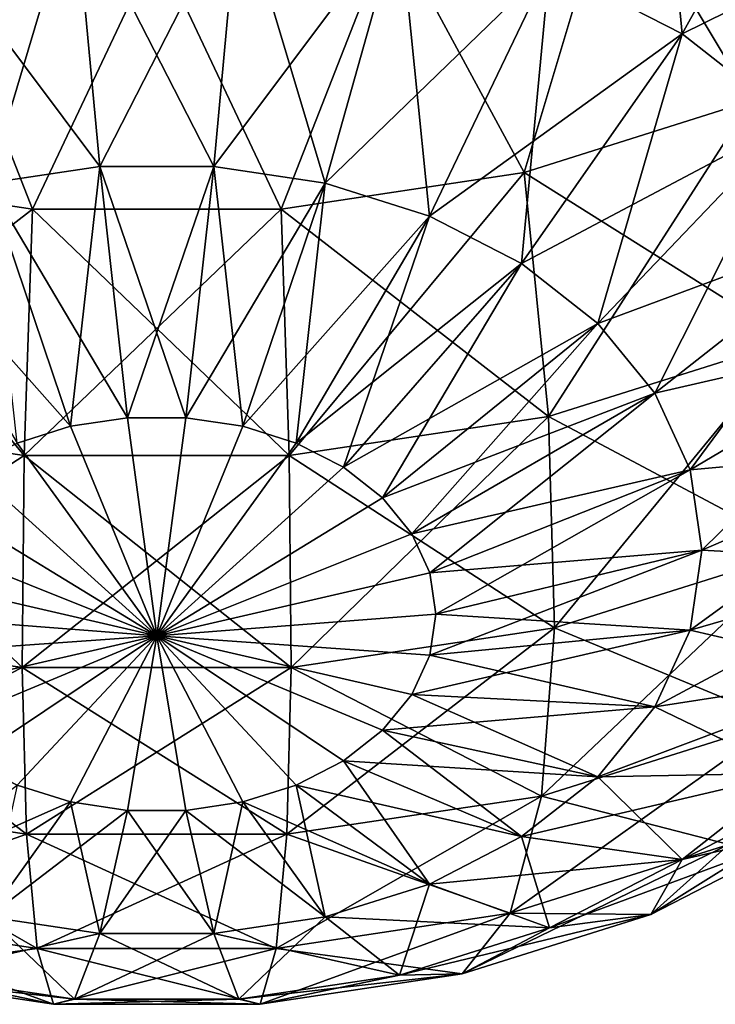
# Model space of a CAD drawing. Header units: millimetres. Extents: x -139 to 139, y -32 to 1264.
# Tile 5 of 256: x -126.2 to -122.76, y -26.58 to -21.7. Entities that reach past the tile are written whole.
import ezdxf

# ---------------------------------------------------------------- set-up
doc = ezdxf.new("R2010")
doc.units = ezdxf.units.MM
doc.header["$LTSCALE"] = 26.699852
for name, color, linetype in [('167', 7, 'CONTINUOUS'), ('168', 7, 'CONTINUOUS'), ('171', 7, 'CONTINUOUS'), ('177', 7, 'CONTINUOUS')]:
    doc.layers.add(name, color=color, linetype=linetype)

msp = doc.modelspace()

# ---------------------------------------------------------------- linework, layer by layer
at = {"layer": '167', "color": 7, "linetype": 'CONTINUOUS', "true_color": 0xa2afbf}
for points in [[(-122.2704, -20.5312, -14.7596), (-123.2601, -20.971, -14.3199), (-122.5818, -22.1039, -14.8946), (-122.2704, -20.5312, -14.7596)], [(-123.2601, -20.971, -14.3199), (-124.3634, -21.244, -14.0469), (-123.706, -22.4578, -14.5407), (-123.2601, -20.971, -14.3199)], [(-123.2601, -20.971, -14.3199), (-123.706, -22.4578, -14.5407), (-122.5818, -22.1039, -14.8946), (-123.2601, -20.971, -14.3199)], [(-126.6866, -21.244, -14.0469), (-127.344, -22.4578, -14.5407), (-126.1403, -22.6387, -14.3598), (-126.6866, -21.244, -14.0469)], [(-125.525, -21.3365, -13.9543), (-126.6866, -21.244, -14.0469), (-126.1403, -22.6387, -14.3598), (-125.525, -21.3365, -13.9543)], [(-124.3634, -21.244, -14.0469), (-125.525, -21.3365, -13.9543), (-124.9097, -22.6387, -14.3598), (-124.3634, -21.244, -14.0469)], [(-124.3634, -21.244, -14.0469), (-124.9097, -22.6387, -14.3598), (-123.706, -22.4578, -14.5407), (-124.3634, -21.244, -14.0469)], [(-125.525, -21.3365, -13.9543), (-126.1403, -22.6387, -14.3598), (-124.9097, -22.6387, -14.3598), (-125.525, -21.3365, -13.9543)], [(-123.706, -22.4578, -14.5407), (-122.3851, -23.2887, -15.5975), (-122.5818, -22.1039, -14.8946), (-123.706, -22.4578, -14.5407)], [(-127.4656, -23.6663, -15.2199), (-126.1814, -23.8593, -15.0269), (-127.344, -22.4578, -14.5407), (-127.4656, -23.6663, -15.2199)], [(-127.344, -22.4578, -14.5407), (-126.1814, -23.8593, -15.0269), (-126.1403, -22.6387, -14.3598), (-127.344, -22.4578, -14.5407)], [(-124.9097, -22.6387, -14.3598), (-123.5844, -23.6663, -15.2199), (-123.706, -22.4578, -14.5407), (-124.9097, -22.6387, -14.3598)], [(-123.5844, -23.6663, -15.2199), (-122.3851, -23.2887, -15.5975), (-123.706, -22.4578, -14.5407), (-123.5844, -23.6663, -15.2199)], [(-126.1814, -23.8593, -15.0269), (-124.8686, -23.8593, -15.0269), (-126.1403, -22.6387, -14.3598), (-126.1814, -23.8593, -15.0269)], [(-126.1403, -22.6387, -14.3598), (-124.8686, -23.8593, -15.0269), (-124.9097, -22.6387, -14.3598), (-126.1403, -22.6387, -14.3598)], [(-124.8686, -23.8593, -15.0269), (-123.5844, -23.6663, -15.2199), (-124.9097, -22.6387, -14.3598), (-124.8686, -23.8593, -15.0269)], [(-123.5844, -23.6663, -15.2199), (-122.3377, -24.3284, -16.5212), (-122.3851, -23.2887, -15.5975), (-123.5844, -23.6663, -15.2199)], [(-127.4949, -24.7117, -16.1379), (-126.1913, -24.9076, -15.942), (-127.4656, -23.6663, -15.2199), (-127.4949, -24.7117, -16.1379)], [(-127.4656, -23.6663, -15.2199), (-126.1913, -24.9076, -15.942), (-126.1814, -23.8593, -15.0269), (-127.4656, -23.6663, -15.2199)], [(-124.8686, -23.8593, -15.0269), (-123.5551, -24.7117, -16.1379), (-123.5844, -23.6663, -15.2199), (-124.8686, -23.8593, -15.0269)], [(-123.5551, -24.7117, -16.1379), (-122.3377, -24.3284, -16.5212), (-123.5844, -23.6663, -15.2199), (-123.5551, -24.7117, -16.1379)], [(-121.7213, -24.3875, -23.2441), (-122.8255, -24.3269, -24.3269), (-121.6363, -23.8158, -23.8158), (-121.7213, -24.3875, -23.2441)], [(-126.1913, -24.9076, -15.942), (-124.8587, -24.9076, -15.942), (-126.1814, -23.8593, -15.0269), (-126.1913, -24.9076, -15.942)], [(-126.1814, -23.8593, -15.0269), (-124.8587, -24.9076, -15.942), (-124.8686, -23.8593, -15.0269), (-126.1814, -23.8593, -15.0269)], [(-124.8587, -24.9076, -15.942), (-123.5551, -24.7117, -16.1379), (-124.8686, -23.8593, -15.0269), (-124.8587, -24.9076, -15.942)], [(-122.8845, -24.7237, -23.93), (-124.1431, -24.6435, -24.6435), (-122.8255, -24.3269, -24.3269), (-122.8845, -24.7237, -23.93)], [(-123.5551, -24.7117, -16.1379), (-122.442, -25.1736, -17.6218), (-122.3377, -24.3284, -16.5212), (-123.5551, -24.7117, -16.1379)], [(-122.8845, -24.7237, -23.93), (-122.8255, -24.3269, -24.3269), (-121.7213, -24.3875, -23.2441), (-122.8845, -24.7237, -23.93)], [(-121.9725, -24.9342, -22.6974), (-122.8845, -24.7237, -23.93), (-121.7213, -24.3875, -23.2441), (-121.9725, -24.9342, -22.6974)], [(-126.9069, -24.6435, -24.6435), (-125.525, -24.7506, -24.7506), (-126.8767, -24.8467, -24.4403), (-126.9069, -24.6435, -24.6435)], [(-124.1733, -24.8467, -24.4403), (-125.525, -24.7506, -24.7506), (-124.1431, -24.6435, -24.6435), (-124.1733, -24.8467, -24.4403)], [(-124.1733, -24.8467, -24.4403), (-124.1431, -24.6435, -24.6435), (-122.8845, -24.7237, -23.93), (-124.1733, -24.8467, -24.4403)], [(-127.4304, -25.5444, -17.251), (-126.1695, -25.7339, -17.0615), (-127.4949, -24.7117, -16.1379), (-127.4304, -25.5444, -17.251)], [(-127.4949, -24.7117, -16.1379), (-126.1695, -25.7339, -17.0615), (-126.1913, -24.9076, -15.942), (-127.4949, -24.7117, -16.1379)], [(-126.8767, -24.8467, -24.4403), (-125.525, -24.7506, -24.7506), (-126.7875, -25.041, -24.2461), (-126.8767, -24.8467, -24.4403)], [(-126.7875, -25.041, -24.2461), (-125.525, -24.7506, -24.7506), (-126.643, -25.2179, -24.0691), (-126.7875, -25.041, -24.2461)], [(-126.643, -25.2179, -24.0691), (-125.525, -24.7506, -24.7506), (-126.4497, -25.3697, -23.9173), (-126.643, -25.2179, -24.0691)], [(-126.4497, -25.3697, -23.9173), (-125.525, -24.7506, -24.7506), (-126.216, -25.4898, -23.7973), (-126.4497, -25.3697, -23.9173)], [(-126.216, -25.4898, -23.7973), (-125.525, -24.7506, -24.7506), (-125.952, -25.5729, -23.7142), (-126.216, -25.4898, -23.7973)], [(-125.952, -25.5729, -23.7142), (-125.525, -24.7506, -24.7506), (-125.6695, -25.6153, -23.6717), (-125.952, -25.5729, -23.7142)], [(-125.6695, -25.6153, -23.6717), (-125.525, -24.7506, -24.7506), (-125.3805, -25.6153, -23.6717), (-125.6695, -25.6153, -23.6717)], [(-125.3805, -25.6153, -23.6717), (-125.525, -24.7506, -24.7506), (-125.098, -25.5729, -23.7142), (-125.3805, -25.6153, -23.6717)], [(-125.098, -25.5729, -23.7142), (-125.525, -24.7506, -24.7506), (-124.834, -25.4898, -23.7973), (-125.098, -25.5729, -23.7142)], [(-124.834, -25.4898, -23.7973), (-125.525, -24.7506, -24.7506), (-124.6003, -25.3697, -23.9173), (-124.834, -25.4898, -23.7973)], [(-124.6003, -25.3697, -23.9173), (-125.525, -24.7506, -24.7506), (-124.407, -25.2179, -24.0691), (-124.6003, -25.3697, -23.9173)], [(-124.407, -25.2179, -24.0691), (-125.525, -24.7506, -24.7506), (-124.2625, -25.041, -24.2461), (-124.407, -25.2179, -24.0691)], [(-124.2625, -25.041, -24.2461), (-125.525, -24.7506, -24.7506), (-124.1733, -24.8467, -24.4403), (-124.2625, -25.041, -24.2461)], [(-124.8587, -24.9076, -15.942), (-123.6196, -25.5444, -17.251), (-123.5551, -24.7117, -16.1379), (-124.8587, -24.9076, -15.942)], [(-123.0589, -25.1033, -23.5505), (-124.1733, -24.8467, -24.4403), (-122.8845, -24.7237, -23.93), (-123.0589, -25.1033, -23.5505)], [(-123.6196, -25.5444, -17.251), (-122.442, -25.1736, -17.6218), (-123.5551, -24.7117, -16.1379), (-123.6196, -25.5444, -17.251)], [(-123.0589, -25.1033, -23.5505), (-122.8845, -24.7237, -23.93), (-121.9725, -24.9342, -22.6974), (-123.0589, -25.1033, -23.5505)], [(-124.2625, -25.041, -24.2461), (-124.1733, -24.8467, -24.4403), (-123.0589, -25.1033, -23.5505), (-124.2625, -25.041, -24.2461)], [(-126.1695, -25.7339, -17.0615), (-124.8805, -25.7339, -17.0615), (-126.1913, -24.9076, -15.942), (-126.1695, -25.7339, -17.0615)], [(-126.1913, -24.9076, -15.942), (-124.8805, -25.7339, -17.0615), (-124.8587, -24.9076, -15.942), (-126.1913, -24.9076, -15.942)], [(-124.8805, -25.7339, -17.0615), (-123.6196, -25.5444, -17.251), (-124.8587, -24.9076, -15.942), (-124.8805, -25.7339, -17.0615)], [(-122.379, -25.432, -22.1995), (-123.0589, -25.1033, -23.5505), (-121.9725, -24.9342, -22.6974), (-122.379, -25.432, -22.1995)], [(-124.407, -25.2179, -24.0691), (-124.2625, -25.041, -24.2461), (-123.341, -25.4489, -23.2049), (-124.407, -25.2179, -24.0691)], [(-123.341, -25.4489, -23.2049), (-124.2625, -25.041, -24.2461), (-123.0589, -25.1033, -23.5505), (-123.341, -25.4489, -23.2049)], [(-123.341, -25.4489, -23.2049), (-123.0589, -25.1033, -23.5505), (-122.379, -25.432, -22.1995), (-123.341, -25.4489, -23.2049)], [(-123.6196, -25.5444, -17.251), (-122.6929, -25.7841, -18.8469), (-122.442, -25.1736, -17.6218), (-123.6196, -25.5444, -17.251)], [(-124.6003, -25.3697, -23.9173), (-124.407, -25.2179, -24.0691), (-123.7187, -25.7454, -22.9083), (-124.6003, -25.3697, -23.9173)], [(-123.7187, -25.7454, -22.9083), (-124.407, -25.2179, -24.0691), (-123.341, -25.4489, -23.2049), (-123.7187, -25.7454, -22.9083)], [(-124.834, -25.4898, -23.7973), (-124.6003, -25.3697, -23.9173), (-124.1752, -25.98, -22.6738), (-124.834, -25.4898, -23.7973)], [(-124.1752, -25.98, -22.6738), (-124.6003, -25.3697, -23.9173), (-123.7187, -25.7454, -22.9083), (-124.1752, -25.98, -22.6738)], [(-122.923, -25.8592, -21.7723), (-123.341, -25.4489, -23.2049), (-122.379, -25.432, -22.1995), (-122.923, -25.8592, -21.7723)], [(-122.923, -25.8592, -21.7723), (-122.379, -25.432, -22.1995), (-122.2511, -25.7056, -20.5634), (-122.923, -25.8592, -21.7723)], [(-123.7187, -25.7454, -22.9083), (-123.341, -25.4489, -23.2049), (-122.923, -25.8592, -21.7723), (-123.7187, -25.7454, -22.9083)], [(-126.216, -25.4898, -23.7973), (-125.952, -25.5729, -23.7142), (-126.8748, -25.98, -22.6738), (-126.216, -25.4898, -23.7973)], [(-125.098, -25.5729, -23.7142), (-124.834, -25.4898, -23.7973), (-124.6908, -26.1423, -22.5115), (-125.098, -25.5729, -23.7142)], [(-124.6908, -26.1423, -22.5115), (-124.834, -25.4898, -23.7973), (-124.1752, -25.98, -22.6738), (-124.6908, -26.1423, -22.5115)], [(-127.2753, -26.1247, -18.5063), (-126.1171, -26.2987, -18.3323), (-127.4304, -25.5444, -17.251), (-127.2753, -26.1247, -18.5063)], [(-127.4304, -25.5444, -17.251), (-126.1171, -26.2987, -18.3323), (-126.1695, -25.7339, -17.0615), (-127.4304, -25.5444, -17.251)], [(-126.8748, -25.98, -22.6738), (-125.952, -25.5729, -23.7142), (-126.3592, -26.1423, -22.5115), (-126.8748, -25.98, -22.6738)], [(-125.952, -25.5729, -23.7142), (-125.6695, -25.6153, -23.6717), (-126.3592, -26.1423, -22.5115), (-125.952, -25.5729, -23.7142)], [(-125.3805, -25.6153, -23.6717), (-125.098, -25.5729, -23.7142), (-125.2428, -26.2253, -22.4285), (-125.3805, -25.6153, -23.6717)], [(-125.2428, -26.2253, -22.4285), (-125.098, -25.5729, -23.7142), (-124.6908, -26.1423, -22.5115), (-125.2428, -26.2253, -22.4285)], [(-124.8805, -25.7339, -17.0615), (-123.7747, -26.1247, -18.5063), (-123.6196, -25.5444, -17.251), (-124.8805, -25.7339, -17.0615)], [(-123.7747, -26.1247, -18.5063), (-122.6929, -25.7841, -18.8469), (-123.6196, -25.5444, -17.251), (-123.7747, -26.1247, -18.5063)], [(-126.3592, -26.1423, -22.5115), (-125.6695, -25.6153, -23.6717), (-125.8072, -26.2253, -22.4285), (-126.3592, -26.1423, -22.5115)], [(-125.6695, -25.6153, -23.6717), (-125.3805, -25.6153, -23.6717), (-125.8072, -26.2253, -22.4285), (-125.6695, -25.6153, -23.6717)], [(-125.8072, -26.2253, -22.4285), (-125.3805, -25.6153, -23.6717), (-125.2428, -26.2253, -22.4285), (-125.8072, -26.2253, -22.4285)], [(-123.0786, -26.1307, -20.1383), (-122.923, -25.8592, -21.7723), (-122.2511, -25.7056, -20.5634), (-123.0786, -26.1307, -20.1383)], [(-123.0786, -26.1307, -20.1383), (-122.2511, -25.7056, -20.5634), (-122.6929, -25.7841, -18.8469), (-123.0786, -26.1307, -20.1383)], [(-126.1171, -26.2987, -18.3323), (-124.9329, -26.2987, -18.3323), (-126.1695, -25.7339, -17.0615), (-126.1171, -26.2987, -18.3323)], [(-126.1695, -25.7339, -17.0615), (-124.9329, -26.2987, -18.3323), (-124.8805, -25.7339, -17.0615), (-126.1695, -25.7339, -17.0615)], [(-124.9329, -26.2987, -18.3323), (-123.7747, -26.1247, -18.5063), (-124.8805, -25.7339, -17.0615), (-124.9329, -26.2987, -18.3323)], [(-124.1752, -25.98, -22.6738), (-123.7187, -25.7454, -22.9083), (-123.5807, -26.1971, -21.4345), (-124.1752, -25.98, -22.6738)], [(-123.5807, -26.1971, -21.4345), (-123.7187, -25.7454, -22.9083), (-122.923, -25.8592, -21.7723), (-123.5807, -26.1971, -21.4345)], [(-123.7747, -26.1247, -18.5063), (-123.0786, -26.1307, -20.1383), (-122.6929, -25.7841, -18.8469), (-123.7747, -26.1247, -18.5063)], [(-123.5807, -26.1971, -21.4345), (-122.923, -25.8592, -21.7723), (-123.0786, -26.1307, -20.1383), (-123.5807, -26.1971, -21.4345)], [(-124.6908, -26.1423, -22.5115), (-124.1752, -25.98, -22.6738), (-124.3233, -26.4309, -21.2006), (-124.6908, -26.1423, -22.5115)], [(-124.3233, -26.4309, -21.2006), (-124.1752, -25.98, -22.6738), (-123.5807, -26.1971, -21.4345), (-124.3233, -26.4309, -21.2006)], [(-127.037, -26.4249, -19.8441), (-126.0364, -26.5753, -19.6937), (-127.2753, -26.1247, -18.5063), (-127.037, -26.4249, -19.8441)], [(-127.2753, -26.1247, -18.5063), (-126.0364, -26.5753, -19.6937), (-126.1171, -26.2987, -18.3323), (-127.2753, -26.1247, -18.5063)], [(-126.3592, -26.1423, -22.5115), (-125.8072, -26.2253, -22.4285), (-126.7267, -26.4309, -21.2006), (-126.3592, -26.1423, -22.5115)], [(-125.2428, -26.2253, -22.4285), (-124.6908, -26.1423, -22.5115), (-125.1185, -26.5504, -21.0811), (-125.2428, -26.2253, -22.4285)], [(-125.1185, -26.5504, -21.0811), (-124.6908, -26.1423, -22.5115), (-124.3233, -26.4309, -21.2006), (-125.1185, -26.5504, -21.0811)], [(-124.9329, -26.2987, -18.3323), (-124.013, -26.4249, -19.8441), (-123.7747, -26.1247, -18.5063), (-124.9329, -26.2987, -18.3323)], [(-124.013, -26.4249, -19.8441), (-123.0786, -26.1307, -20.1383), (-123.7747, -26.1247, -18.5063), (-124.013, -26.4249, -19.8441)], [(-124.013, -26.4249, -19.8441), (-123.5807, -26.1971, -21.4345), (-123.0786, -26.1307, -20.1383), (-124.013, -26.4249, -19.8441)], [(-124.3233, -26.4309, -21.2006), (-123.5807, -26.1971, -21.4345), (-124.013, -26.4249, -19.8441), (-124.3233, -26.4309, -21.2006)], [(-126.7267, -26.4309, -21.2006), (-125.8072, -26.2253, -22.4285), (-125.9315, -26.5504, -21.0811), (-126.7267, -26.4309, -21.2006)], [(-125.8072, -26.2253, -22.4285), (-125.2428, -26.2253, -22.4285), (-125.9315, -26.5504, -21.0811), (-125.8072, -26.2253, -22.4285)], [(-125.9315, -26.5504, -21.0811), (-125.2428, -26.2253, -22.4285), (-125.1185, -26.5504, -21.0811), (-125.9315, -26.5504, -21.0811)], [(-126.0364, -26.5753, -19.6937), (-125.0136, -26.5753, -19.6937), (-126.1171, -26.2987, -18.3323), (-126.0364, -26.5753, -19.6937)], [(-126.1171, -26.2987, -18.3323), (-125.0136, -26.5753, -19.6937), (-124.9329, -26.2987, -18.3323), (-126.1171, -26.2987, -18.3323)], [(-125.0136, -26.5753, -19.6937), (-124.013, -26.4249, -19.8441), (-124.9329, -26.2987, -18.3323), (-125.0136, -26.5753, -19.6937)], [(-126.7267, -26.4309, -21.2006), (-125.9315, -26.5504, -21.0811), (-127.037, -26.4249, -19.8441), (-126.7267, -26.4309, -21.2006)], [(-127.037, -26.4249, -19.8441), (-125.9315, -26.5504, -21.0811), (-126.0364, -26.5753, -19.6937), (-127.037, -26.4249, -19.8441)], [(-125.1185, -26.5504, -21.0811), (-124.3233, -26.4309, -21.2006), (-125.0136, -26.5753, -19.6937), (-125.1185, -26.5504, -21.0811)], [(-125.0136, -26.5753, -19.6937), (-124.3233, -26.4309, -21.2006), (-124.013, -26.4249, -19.8441), (-125.0136, -26.5753, -19.6937)], [(-125.9315, -26.5504, -21.0811), (-125.1185, -26.5504, -21.0811), (-126.0364, -26.5753, -19.6937), (-125.9315, -26.5504, -21.0811)], [(-126.0364, -26.5753, -19.6937), (-125.1185, -26.5504, -21.0811), (-125.0136, -26.5753, -19.6937), (-126.0364, -26.5753, -19.6937)]]:
    msp.add_3dface(points, dxfattribs=at)
at = {"layer": '168', "color": 7, "linetype": 'CONTINUOUS', "true_color": 0xa2afbf}
for points in [[(-122.923, -21.7723, -25.8592), (-123.5807, -21.4345, -26.1971), (-122.2511, -20.5634, -25.7056), (-122.923, -21.7723, -25.8592)], [(-121.5666, -21.1009, -25.1681), (-122.923, -21.7723, -25.8592), (-122.2511, -20.5634, -25.7056), (-121.5666, -21.1009, -25.1681)], [(-125.9315, -21.0811, -26.5504), (-126.3592, -22.5115, -26.1423), (-126.7267, -21.2006, -26.4309), (-125.9315, -21.0811, -26.5504)], [(-125.8072, -22.4285, -26.2253), (-126.3592, -22.5115, -26.1423), (-125.9315, -21.0811, -26.5504), (-125.8072, -22.4285, -26.2253)], [(-125.1185, -21.0811, -26.5504), (-125.8072, -22.4285, -26.2253), (-125.9315, -21.0811, -26.5504), (-125.1185, -21.0811, -26.5504)], [(-125.2428, -22.4285, -26.2253), (-125.8072, -22.4285, -26.2253), (-125.1185, -21.0811, -26.5504), (-125.2428, -22.4285, -26.2253)], [(-124.3233, -21.2006, -26.4309), (-125.2428, -22.4285, -26.2253), (-125.1185, -21.0811, -26.5504), (-124.3233, -21.2006, -26.4309)], [(-122.379, -22.1995, -25.432), (-122.923, -21.7723, -25.8592), (-121.5666, -21.1009, -25.1681), (-122.379, -22.1995, -25.432)], [(-124.6908, -22.5115, -26.1423), (-125.2428, -22.4285, -26.2253), (-124.3233, -21.2006, -26.4309), (-124.6908, -22.5115, -26.1423)], [(-123.5807, -21.4345, -26.1971), (-124.6908, -22.5115, -26.1423), (-124.3233, -21.2006, -26.4309), (-123.5807, -21.4345, -26.1971)], [(-124.1752, -22.6738, -25.98), (-124.6908, -22.5115, -26.1423), (-123.5807, -21.4345, -26.1971), (-124.1752, -22.6738, -25.98)], [(-122.923, -21.7723, -25.8592), (-124.1752, -22.6738, -25.98), (-123.5807, -21.4345, -26.1971), (-122.923, -21.7723, -25.8592)], [(-123.7187, -22.9083, -25.7454), (-124.1752, -22.6738, -25.98), (-122.923, -21.7723, -25.8592), (-123.7187, -22.9083, -25.7454)], [(-122.379, -22.1995, -25.432), (-123.7187, -22.9083, -25.7454), (-122.923, -21.7723, -25.8592), (-122.379, -22.1995, -25.432)], [(-123.341, -23.2049, -25.4489), (-123.7187, -22.9083, -25.7454), (-122.379, -22.1995, -25.432), (-123.341, -23.2049, -25.4489)], [(-121.9725, -22.6974, -24.9342), (-123.341, -23.2049, -25.4489), (-122.379, -22.1995, -25.432), (-121.9725, -22.6974, -24.9342)], [(-125.8072, -22.4285, -26.2253), (-125.952, -23.7142, -25.5729), (-126.3592, -22.5115, -26.1423), (-125.8072, -22.4285, -26.2253)], [(-125.6695, -23.6717, -25.6153), (-125.952, -23.7142, -25.5729), (-125.8072, -22.4285, -26.2253), (-125.6695, -23.6717, -25.6153)], [(-125.2428, -22.4285, -26.2253), (-125.6695, -23.6717, -25.6153), (-125.8072, -22.4285, -26.2253), (-125.2428, -22.4285, -26.2253)], [(-125.3805, -23.6717, -25.6153), (-125.6695, -23.6717, -25.6153), (-125.2428, -22.4285, -26.2253), (-125.3805, -23.6717, -25.6153)], [(-124.6908, -22.5115, -26.1423), (-125.3805, -23.6717, -25.6153), (-125.2428, -22.4285, -26.2253), (-124.6908, -22.5115, -26.1423)], [(-125.952, -23.7142, -25.5729), (-126.216, -23.7973, -25.4898), (-126.3592, -22.5115, -26.1423), (-125.952, -23.7142, -25.5729)], [(-125.098, -23.7142, -25.5729), (-125.3805, -23.6717, -25.6153), (-124.6908, -22.5115, -26.1423), (-125.098, -23.7142, -25.5729)], [(-124.1752, -22.6738, -25.98), (-125.098, -23.7142, -25.5729), (-124.6908, -22.5115, -26.1423), (-124.1752, -22.6738, -25.98)], [(-124.834, -23.7973, -25.4898), (-125.098, -23.7142, -25.5729), (-124.1752, -22.6738, -25.98), (-124.834, -23.7973, -25.4898)], [(-123.7187, -22.9083, -25.7454), (-124.834, -23.7973, -25.4898), (-124.1752, -22.6738, -25.98), (-123.7187, -22.9083, -25.7454)], [(-123.0589, -23.5505, -25.1033), (-123.341, -23.2049, -25.4489), (-121.9725, -22.6974, -24.9342), (-123.0589, -23.5505, -25.1033)], [(-121.7213, -23.2441, -24.3875), (-123.0589, -23.5505, -25.1033), (-121.9725, -22.6974, -24.9342), (-121.7213, -23.2441, -24.3875)], [(-124.6003, -23.9173, -25.3697), (-124.834, -23.7973, -25.4898), (-123.7187, -22.9083, -25.7454), (-124.6003, -23.9173, -25.3697)], [(-123.341, -23.2049, -25.4489), (-124.6003, -23.9173, -25.3697), (-123.7187, -22.9083, -25.7454), (-123.341, -23.2049, -25.4489)], [(-124.407, -24.0691, -25.2179), (-124.6003, -23.9173, -25.3697), (-123.341, -23.2049, -25.4489), (-124.407, -24.0691, -25.2179)], [(-123.0589, -23.5505, -25.1033), (-124.407, -24.0691, -25.2179), (-123.341, -23.2049, -25.4489), (-123.0589, -23.5505, -25.1033)], [(-122.8845, -23.93, -24.7237), (-123.0589, -23.5505, -25.1033), (-121.7213, -23.2441, -24.3875), (-122.8845, -23.93, -24.7237)], [(-121.6363, -23.8158, -23.8158), (-122.8845, -23.93, -24.7237), (-121.7213, -23.2441, -24.3875), (-121.6363, -23.8158, -23.8158)], [(-124.2625, -24.2461, -25.041), (-124.407, -24.0691, -25.2179), (-123.0589, -23.5505, -25.1033), (-124.2625, -24.2461, -25.041)], [(-122.8845, -23.93, -24.7237), (-124.2625, -24.2461, -25.041), (-123.0589, -23.5505, -25.1033), (-122.8845, -23.93, -24.7237)], [(-125.6695, -23.6717, -25.6153), (-125.525, -24.7506, -24.7506), (-125.952, -23.7142, -25.5729), (-125.6695, -23.6717, -25.6153)], [(-125.3805, -23.6717, -25.6153), (-125.525, -24.7506, -24.7506), (-125.6695, -23.6717, -25.6153), (-125.3805, -23.6717, -25.6153)], [(-125.098, -23.7142, -25.5729), (-125.525, -24.7506, -24.7506), (-125.3805, -23.6717, -25.6153), (-125.098, -23.7142, -25.5729)], [(-125.952, -23.7142, -25.5729), (-125.525, -24.7506, -24.7506), (-126.216, -23.7973, -25.4898), (-125.952, -23.7142, -25.5729)], [(-124.834, -23.7973, -25.4898), (-125.525, -24.7506, -24.7506), (-125.098, -23.7142, -25.5729), (-124.834, -23.7973, -25.4898)], [(-126.216, -23.7973, -25.4898), (-125.525, -24.7506, -24.7506), (-126.4497, -23.9173, -25.3697), (-126.216, -23.7973, -25.4898)], [(-124.6003, -23.9173, -25.3697), (-125.525, -24.7506, -24.7506), (-124.834, -23.7973, -25.4898), (-124.6003, -23.9173, -25.3697)], [(-121.6363, -23.8158, -23.8158), (-122.8255, -24.3269, -24.3269), (-122.8845, -23.93, -24.7237), (-121.6363, -23.8158, -23.8158)], [(-126.4497, -23.9173, -25.3697), (-125.525, -24.7506, -24.7506), (-126.643, -24.0691, -25.2179), (-126.4497, -23.9173, -25.3697)], [(-124.407, -24.0691, -25.2179), (-125.525, -24.7506, -24.7506), (-124.6003, -23.9173, -25.3697), (-124.407, -24.0691, -25.2179)], [(-124.1733, -24.4403, -24.8467), (-124.2625, -24.2461, -25.041), (-122.8845, -23.93, -24.7237), (-124.1733, -24.4403, -24.8467)], [(-122.8255, -24.3269, -24.3269), (-124.1733, -24.4403, -24.8467), (-122.8845, -23.93, -24.7237), (-122.8255, -24.3269, -24.3269)], [(-126.643, -24.0691, -25.2179), (-125.525, -24.7506, -24.7506), (-126.7875, -24.2461, -25.041), (-126.643, -24.0691, -25.2179)], [(-124.2625, -24.2461, -25.041), (-125.525, -24.7506, -24.7506), (-124.407, -24.0691, -25.2179), (-124.2625, -24.2461, -25.041)], [(-126.7875, -24.2461, -25.041), (-125.525, -24.7506, -24.7506), (-126.8767, -24.4403, -24.8467), (-126.7875, -24.2461, -25.041)], [(-124.1733, -24.4403, -24.8467), (-125.525, -24.7506, -24.7506), (-124.2625, -24.2461, -25.041), (-124.1733, -24.4403, -24.8467)], [(-122.8255, -24.3269, -24.3269), (-124.1431, -24.6435, -24.6435), (-124.1733, -24.4403, -24.8467), (-122.8255, -24.3269, -24.3269)], [(-125.525, -24.7506, -24.7506), (-126.9069, -24.6435, -24.6435), (-126.8767, -24.4403, -24.8467), (-125.525, -24.7506, -24.7506)], [(-124.1431, -24.6435, -24.6435), (-125.525, -24.7506, -24.7506), (-124.1733, -24.4403, -24.8467), (-124.1431, -24.6435, -24.6435)]]:
    msp.add_3dface(points, dxfattribs=at)
at = {"layer": '171', "color": 7, "linetype": 'CONTINUOUS', "true_color": 0xa2afbf}
for points in [[(-123.5807, -21.4345, 26.1971), (-122.923, -21.7723, 25.8592), (-123.0786, -20.1383, 26.1307), (-123.5807, -21.4345, 26.1971)], [(-123.0786, -20.1383, 26.1307), (-122.923, -21.7723, 25.8592), (-122.2511, -20.5634, 25.7056), (-123.0786, -20.1383, 26.1307)], [(-122.923, -21.7723, 25.8592), (-122.379, -22.1995, 25.432), (-122.2511, -20.5634, 25.7056), (-122.923, -21.7723, 25.8592)], [(-126.7267, -21.2006, 26.4309), (-125.8072, -22.4285, 26.2253), (-125.9315, -21.0811, 26.5504), (-126.7267, -21.2006, 26.4309)], [(-125.8072, -22.4285, 26.2253), (-125.2428, -22.4285, 26.2253), (-125.9315, -21.0811, 26.5504), (-125.8072, -22.4285, 26.2253)], [(-125.9315, -21.0811, 26.5504), (-125.2428, -22.4285, 26.2253), (-125.1185, -21.0811, 26.5504), (-125.9315, -21.0811, 26.5504)], [(-125.2428, -22.4285, 26.2253), (-124.6908, -22.5115, 26.1423), (-125.1185, -21.0811, 26.5504), (-125.2428, -22.4285, 26.2253)], [(-125.1185, -21.0811, 26.5504), (-124.6908, -22.5115, 26.1423), (-124.3233, -21.2006, 26.4309), (-125.1185, -21.0811, 26.5504)], [(-126.3592, -22.5115, 26.1423), (-125.8072, -22.4285, 26.2253), (-126.7267, -21.2006, 26.4309), (-126.3592, -22.5115, 26.1423)], [(-124.6908, -22.5115, 26.1423), (-124.1752, -22.6738, 25.98), (-124.3233, -21.2006, 26.4309), (-124.6908, -22.5115, 26.1423)], [(-124.3233, -21.2006, 26.4309), (-124.1752, -22.6738, 25.98), (-123.5807, -21.4345, 26.1971), (-124.3233, -21.2006, 26.4309)], [(-124.1752, -22.6738, 25.98), (-123.7187, -22.9083, 25.7454), (-123.5807, -21.4345, 26.1971), (-124.1752, -22.6738, 25.98)], [(-123.5807, -21.4345, 26.1971), (-123.7187, -22.9083, 25.7454), (-122.923, -21.7723, 25.8592), (-123.5807, -21.4345, 26.1971)], [(-123.7187, -22.9083, 25.7454), (-123.341, -23.2049, 25.4489), (-122.923, -21.7723, 25.8592), (-123.7187, -22.9083, 25.7454)], [(-122.923, -21.7723, 25.8592), (-123.341, -23.2049, 25.4489), (-122.379, -22.1995, 25.432), (-122.923, -21.7723, 25.8592)], [(-123.341, -23.2049, 25.4489), (-123.0589, -23.5505, 25.1033), (-122.379, -22.1995, 25.432), (-123.341, -23.2049, 25.4489)], [(-122.379, -22.1995, 25.432), (-123.0589, -23.5505, 25.1033), (-121.9725, -22.6974, 24.9342), (-122.379, -22.1995, 25.432)], [(-126.3592, -22.5115, 26.1423), (-125.6695, -23.6717, 25.6153), (-125.8072, -22.4285, 26.2253), (-126.3592, -22.5115, 26.1423)], [(-125.6695, -23.6717, 25.6153), (-125.3805, -23.6717, 25.6153), (-125.8072, -22.4285, 26.2253), (-125.6695, -23.6717, 25.6153)], [(-125.8072, -22.4285, 26.2253), (-125.3805, -23.6717, 25.6153), (-125.2428, -22.4285, 26.2253), (-125.8072, -22.4285, 26.2253)], [(-125.3805, -23.6717, 25.6153), (-125.098, -23.7142, 25.5729), (-125.2428, -22.4285, 26.2253), (-125.3805, -23.6717, 25.6153)], [(-125.2428, -22.4285, 26.2253), (-125.098, -23.7142, 25.5729), (-124.6908, -22.5115, 26.1423), (-125.2428, -22.4285, 26.2253)], [(-126.8748, -22.6738, 25.98), (-125.952, -23.7142, 25.5729), (-126.3592, -22.5115, 26.1423), (-126.8748, -22.6738, 25.98)], [(-125.952, -23.7142, 25.5729), (-125.6695, -23.6717, 25.6153), (-126.3592, -22.5115, 26.1423), (-125.952, -23.7142, 25.5729)], [(-125.098, -23.7142, 25.5729), (-124.834, -23.7973, 25.4898), (-124.6908, -22.5115, 26.1423), (-125.098, -23.7142, 25.5729)], [(-124.6908, -22.5115, 26.1423), (-124.834, -23.7973, 25.4898), (-124.1752, -22.6738, 25.98), (-124.6908, -22.5115, 26.1423)], [(-126.216, -23.7973, 25.4898), (-125.952, -23.7142, 25.5729), (-126.8748, -22.6738, 25.98), (-126.216, -23.7973, 25.4898)], [(-124.834, -23.7973, 25.4898), (-124.6003, -23.9173, 25.3697), (-124.1752, -22.6738, 25.98), (-124.834, -23.7973, 25.4898)], [(-124.1752, -22.6738, 25.98), (-124.6003, -23.9173, 25.3697), (-123.7187, -22.9083, 25.7454), (-124.1752, -22.6738, 25.98)], [(-123.0589, -23.5505, 25.1033), (-122.8845, -23.93, 24.7237), (-121.9725, -22.6974, 24.9342), (-123.0589, -23.5505, 25.1033)], [(-121.9725, -22.6974, 24.9342), (-122.8845, -23.93, 24.7237), (-121.7213, -23.2441, 24.3875), (-121.9725, -22.6974, 24.9342)], [(-124.6003, -23.9173, 25.3697), (-124.407, -24.0691, 25.2179), (-123.7187, -22.9083, 25.7454), (-124.6003, -23.9173, 25.3697)], [(-123.7187, -22.9083, 25.7454), (-124.407, -24.0691, 25.2179), (-123.341, -23.2049, 25.4489), (-123.7187, -22.9083, 25.7454)], [(-124.407, -24.0691, 25.2179), (-124.2625, -24.2461, 25.041), (-123.341, -23.2049, 25.4489), (-124.407, -24.0691, 25.2179)], [(-123.341, -23.2049, 25.4489), (-124.2625, -24.2461, 25.041), (-123.0589, -23.5505, 25.1033), (-123.341, -23.2049, 25.4489)], [(-122.8845, -23.93, 24.7237), (-122.8255, -24.3269, 24.3269), (-121.7213, -23.2441, 24.3875), (-122.8845, -23.93, 24.7237)], [(-121.7213, -23.2441, 24.3875), (-122.8255, -24.3269, 24.3269), (-121.6363, -23.8158, 23.8158), (-121.7213, -23.2441, 24.3875)], [(-124.2625, -24.2461, 25.041), (-124.1733, -24.4403, 24.8467), (-123.0589, -23.5505, 25.1033), (-124.2625, -24.2461, 25.041)], [(-123.0589, -23.5505, 25.1033), (-124.1733, -24.4403, 24.8467), (-122.8845, -23.93, 24.7237), (-123.0589, -23.5505, 25.1033)], [(-125.952, -23.7142, 25.5729), (-125.525, -24.7506, 24.7506), (-125.6695, -23.6717, 25.6153), (-125.952, -23.7142, 25.5729)], [(-125.6695, -23.6717, 25.6153), (-125.525, -24.7506, 24.7506), (-125.3805, -23.6717, 25.6153), (-125.6695, -23.6717, 25.6153)], [(-125.3805, -23.6717, 25.6153), (-125.525, -24.7506, 24.7506), (-125.098, -23.7142, 25.5729), (-125.3805, -23.6717, 25.6153)], [(-126.216, -23.7973, 25.4898), (-125.525, -24.7506, 24.7506), (-125.952, -23.7142, 25.5729), (-126.216, -23.7973, 25.4898)], [(-125.098, -23.7142, 25.5729), (-125.525, -24.7506, 24.7506), (-124.834, -23.7973, 25.4898), (-125.098, -23.7142, 25.5729)], [(-126.4497, -23.9173, 25.3697), (-125.525, -24.7506, 24.7506), (-126.216, -23.7973, 25.4898), (-126.4497, -23.9173, 25.3697)], [(-124.834, -23.7973, 25.4898), (-125.525, -24.7506, 24.7506), (-124.6003, -23.9173, 25.3697), (-124.834, -23.7973, 25.4898)], [(-126.643, -24.0691, 25.2179), (-125.525, -24.7506, 24.7506), (-126.4497, -23.9173, 25.3697), (-126.643, -24.0691, 25.2179)], [(-124.6003, -23.9173, 25.3697), (-125.525, -24.7506, 24.7506), (-124.407, -24.0691, 25.2179), (-124.6003, -23.9173, 25.3697)], [(-124.1733, -24.4403, 24.8467), (-124.1431, -24.6435, 24.6435), (-122.8845, -23.93, 24.7237), (-124.1733, -24.4403, 24.8467)], [(-122.8845, -23.93, 24.7237), (-124.1431, -24.6435, 24.6435), (-122.8255, -24.3269, 24.3269), (-122.8845, -23.93, 24.7237)], [(-126.7875, -24.2461, 25.041), (-125.525, -24.7506, 24.7506), (-126.643, -24.0691, 25.2179), (-126.7875, -24.2461, 25.041)], [(-124.407, -24.0691, 25.2179), (-125.525, -24.7506, 24.7506), (-124.2625, -24.2461, 25.041), (-124.407, -24.0691, 25.2179)], [(-126.8767, -24.4403, 24.8467), (-125.525, -24.7506, 24.7506), (-126.7875, -24.2461, 25.041), (-126.8767, -24.4403, 24.8467)], [(-124.2625, -24.2461, 25.041), (-125.525, -24.7506, 24.7506), (-124.1733, -24.4403, 24.8467), (-124.2625, -24.2461, 25.041)], [(-126.9069, -24.6435, 24.6435), (-125.525, -24.7506, 24.7506), (-126.8767, -24.4403, 24.8467), (-126.9069, -24.6435, 24.6435)], [(-124.1733, -24.4403, 24.8467), (-125.525, -24.7506, 24.7506), (-124.1431, -24.6435, 24.6435), (-124.1733, -24.4403, 24.8467)]]:
    msp.add_3dface(points, dxfattribs=at)
at = {"layer": '177', "color": 7, "linetype": 'CONTINUOUS', "true_color": 0xa2afbf}
for points in [[(-122.2704, -20.5312, 14.7596), (-122.5818, -22.1039, 14.8946), (-123.2601, -20.971, 14.3199), (-122.2704, -20.5312, 14.7596)], [(-123.2601, -20.971, 14.3199), (-123.706, -22.4578, 14.5407), (-124.3634, -21.244, 14.0469), (-123.2601, -20.971, 14.3199)], [(-122.5818, -22.1039, 14.8946), (-123.706, -22.4578, 14.5407), (-123.2601, -20.971, 14.3199), (-122.5818, -22.1039, 14.8946)], [(-126.1403, -22.6387, 14.3598), (-127.344, -22.4578, 14.5407), (-126.6866, -21.244, 14.0469), (-126.1403, -22.6387, 14.3598)], [(-125.525, -21.3365, 13.9543), (-126.1403, -22.6387, 14.3598), (-126.6866, -21.244, 14.0469), (-125.525, -21.3365, 13.9543)], [(-124.3634, -21.244, 14.0469), (-124.9097, -22.6387, 14.3598), (-125.525, -21.3365, 13.9543), (-124.3634, -21.244, 14.0469)], [(-123.706, -22.4578, 14.5407), (-124.9097, -22.6387, 14.3598), (-124.3634, -21.244, 14.0469), (-123.706, -22.4578, 14.5407)], [(-124.9097, -22.6387, 14.3598), (-126.1403, -22.6387, 14.3598), (-125.525, -21.3365, 13.9543), (-124.9097, -22.6387, 14.3598)], [(-122.5818, -22.1039, 14.8946), (-123.5844, -23.6663, 15.2199), (-123.706, -22.4578, 14.5407), (-122.5818, -22.1039, 14.8946)], [(-122.3851, -23.2887, 15.5975), (-123.5844, -23.6663, 15.2199), (-122.5818, -22.1039, 14.8946), (-122.3851, -23.2887, 15.5975)], [(-126.1403, -22.6387, 14.3598), (-127.4656, -23.6663, 15.2199), (-127.344, -22.4578, 14.5407), (-126.1403, -22.6387, 14.3598)], [(-123.706, -22.4578, 14.5407), (-124.8686, -23.8593, 15.0269), (-124.9097, -22.6387, 14.3598), (-123.706, -22.4578, 14.5407)], [(-123.5844, -23.6663, 15.2199), (-124.8686, -23.8593, 15.0269), (-123.706, -22.4578, 14.5407), (-123.5844, -23.6663, 15.2199)], [(-126.1814, -23.8593, 15.0269), (-127.4656, -23.6663, 15.2199), (-126.1403, -22.6387, 14.3598), (-126.1814, -23.8593, 15.0269)], [(-124.8686, -23.8593, 15.0269), (-126.1814, -23.8593, 15.0269), (-124.9097, -22.6387, 14.3598), (-124.8686, -23.8593, 15.0269)], [(-124.9097, -22.6387, 14.3598), (-126.1814, -23.8593, 15.0269), (-126.1403, -22.6387, 14.3598), (-124.9097, -22.6387, 14.3598)], [(-122.3851, -23.2887, 15.5975), (-123.5551, -24.7117, 16.1379), (-123.5844, -23.6663, 15.2199), (-122.3851, -23.2887, 15.5975)], [(-122.3377, -24.3284, 16.5212), (-123.5551, -24.7117, 16.1379), (-122.3851, -23.2887, 15.5975), (-122.3377, -24.3284, 16.5212)], [(-126.1814, -23.8593, 15.0269), (-127.4949, -24.7117, 16.1379), (-127.4656, -23.6663, 15.2199), (-126.1814, -23.8593, 15.0269)], [(-123.5844, -23.6663, 15.2199), (-124.8587, -24.9076, 15.942), (-124.8686, -23.8593, 15.0269), (-123.5844, -23.6663, 15.2199)], [(-123.5551, -24.7117, 16.1379), (-124.8587, -24.9076, 15.942), (-123.5844, -23.6663, 15.2199), (-123.5551, -24.7117, 16.1379)], [(-121.6363, -23.8158, 23.8158), (-122.8255, -24.3269, 24.3269), (-122.8845, -24.7237, 23.93), (-121.6363, -23.8158, 23.8158)], [(-121.6363, -23.8158, 23.8158), (-122.8845, -24.7237, 23.93), (-121.7213, -24.3875, 23.2441), (-121.6363, -23.8158, 23.8158)], [(-126.1913, -24.9076, 15.942), (-127.4949, -24.7117, 16.1379), (-126.1814, -23.8593, 15.0269), (-126.1913, -24.9076, 15.942)], [(-124.8587, -24.9076, 15.942), (-126.1913, -24.9076, 15.942), (-124.8686, -23.8593, 15.0269), (-124.8587, -24.9076, 15.942)], [(-124.8686, -23.8593, 15.0269), (-126.1913, -24.9076, 15.942), (-126.1814, -23.8593, 15.0269), (-124.8686, -23.8593, 15.0269)], [(-122.8255, -24.3269, 24.3269), (-124.1431, -24.6435, 24.6435), (-124.1733, -24.8467, 24.4403), (-122.8255, -24.3269, 24.3269)], [(-122.8255, -24.3269, 24.3269), (-124.1733, -24.8467, 24.4403), (-122.8845, -24.7237, 23.93), (-122.8255, -24.3269, 24.3269)], [(-122.442, -25.1736, 17.6218), (-123.6196, -25.5444, 17.251), (-122.3377, -24.3284, 16.5212), (-122.442, -25.1736, 17.6218)], [(-122.3377, -24.3284, 16.5212), (-123.6196, -25.5444, 17.251), (-123.5551, -24.7117, 16.1379), (-122.3377, -24.3284, 16.5212)], [(-122.8845, -24.7237, 23.93), (-123.0589, -25.1033, 23.5505), (-121.7213, -24.3875, 23.2441), (-122.8845, -24.7237, 23.93)], [(-121.7213, -24.3875, 23.2441), (-123.0589, -25.1033, 23.5505), (-121.9725, -24.9342, 22.6974), (-121.7213, -24.3875, 23.2441)], [(-125.525, -24.7506, 24.7506), (-126.9069, -24.6435, 24.6435), (-126.8767, -24.8467, 24.4403), (-125.525, -24.7506, 24.7506)], [(-124.1431, -24.6435, 24.6435), (-125.525, -24.7506, 24.7506), (-124.1733, -24.8467, 24.4403), (-124.1431, -24.6435, 24.6435)], [(-126.1913, -24.9076, 15.942), (-127.4304, -25.5444, 17.251), (-127.4949, -24.7117, 16.1379), (-126.1913, -24.9076, 15.942)], [(-126.7875, -25.041, 24.2461), (-125.525, -24.7506, 24.7506), (-126.8767, -24.8467, 24.4403), (-126.7875, -25.041, 24.2461)], [(-126.643, -25.2179, 24.0691), (-125.525, -24.7506, 24.7506), (-126.7875, -25.041, 24.2461), (-126.643, -25.2179, 24.0691)], [(-126.4497, -25.3697, 23.9173), (-125.525, -24.7506, 24.7506), (-126.643, -25.2179, 24.0691), (-126.4497, -25.3697, 23.9173)], [(-126.216, -25.4898, 23.7973), (-125.525, -24.7506, 24.7506), (-126.4497, -25.3697, 23.9173), (-126.216, -25.4898, 23.7973)], [(-125.952, -25.5729, 23.7142), (-125.525, -24.7506, 24.7506), (-126.216, -25.4898, 23.7973), (-125.952, -25.5729, 23.7142)], [(-125.6695, -25.6153, 23.6717), (-125.525, -24.7506, 24.7506), (-125.952, -25.5729, 23.7142), (-125.6695, -25.6153, 23.6717)], [(-125.3805, -25.6153, 23.6717), (-125.525, -24.7506, 24.7506), (-125.6695, -25.6153, 23.6717), (-125.3805, -25.6153, 23.6717)], [(-124.1733, -24.8467, 24.4403), (-125.525, -24.7506, 24.7506), (-124.2625, -25.041, 24.2461), (-124.1733, -24.8467, 24.4403)], [(-124.2625, -25.041, 24.2461), (-125.525, -24.7506, 24.7506), (-124.407, -25.2179, 24.0691), (-124.2625, -25.041, 24.2461)], [(-124.407, -25.2179, 24.0691), (-125.525, -24.7506, 24.7506), (-124.6003, -25.3697, 23.9173), (-124.407, -25.2179, 24.0691)], [(-124.6003, -25.3697, 23.9173), (-125.525, -24.7506, 24.7506), (-124.834, -25.4898, 23.7973), (-124.6003, -25.3697, 23.9173)], [(-124.834, -25.4898, 23.7973), (-125.525, -24.7506, 24.7506), (-125.098, -25.5729, 23.7142), (-124.834, -25.4898, 23.7973)], [(-125.098, -25.5729, 23.7142), (-125.525, -24.7506, 24.7506), (-125.3805, -25.6153, 23.6717), (-125.098, -25.5729, 23.7142)], [(-123.6196, -25.5444, 17.251), (-124.8805, -25.7339, 17.0615), (-123.5551, -24.7117, 16.1379), (-123.6196, -25.5444, 17.251)], [(-123.5551, -24.7117, 16.1379), (-124.8805, -25.7339, 17.0615), (-124.8587, -24.9076, 15.942), (-123.5551, -24.7117, 16.1379)], [(-124.1733, -24.8467, 24.4403), (-124.2625, -25.041, 24.2461), (-122.8845, -24.7237, 23.93), (-124.1733, -24.8467, 24.4403)], [(-122.8845, -24.7237, 23.93), (-124.2625, -25.041, 24.2461), (-123.0589, -25.1033, 23.5505), (-122.8845, -24.7237, 23.93)], [(-126.1695, -25.7339, 17.0615), (-127.4304, -25.5444, 17.251), (-126.1913, -24.9076, 15.942), (-126.1695, -25.7339, 17.0615)], [(-124.8587, -24.9076, 15.942), (-126.1695, -25.7339, 17.0615), (-126.1913, -24.9076, 15.942), (-124.8587, -24.9076, 15.942)], [(-124.8805, -25.7339, 17.0615), (-126.1695, -25.7339, 17.0615), (-124.8587, -24.9076, 15.942), (-124.8805, -25.7339, 17.0615)], [(-123.0589, -25.1033, 23.5505), (-123.341, -25.4489, 23.2049), (-121.9725, -24.9342, 22.6974), (-123.0589, -25.1033, 23.5505)], [(-121.9725, -24.9342, 22.6974), (-123.341, -25.4489, 23.2049), (-122.379, -25.432, 22.1995), (-121.9725, -24.9342, 22.6974)], [(-124.2625, -25.041, 24.2461), (-124.407, -25.2179, 24.0691), (-123.0589, -25.1033, 23.5505), (-124.2625, -25.041, 24.2461)], [(-123.0589, -25.1033, 23.5505), (-124.407, -25.2179, 24.0691), (-123.341, -25.4489, 23.2049), (-123.0589, -25.1033, 23.5505)], [(-122.6929, -25.7841, 18.8469), (-123.7747, -26.1247, 18.5063), (-122.442, -25.1736, 17.6218), (-122.6929, -25.7841, 18.8469)], [(-122.442, -25.1736, 17.6218), (-123.7747, -26.1247, 18.5063), (-123.6196, -25.5444, 17.251), (-122.442, -25.1736, 17.6218)], [(-122.379, -25.432, 22.1995), (-122.923, -25.8592, 21.7723), (-121.5666, -25.1681, 21.1009), (-122.379, -25.432, 22.1995)], [(-121.5666, -25.1681, 21.1009), (-122.923, -25.8592, 21.7723), (-122.2511, -25.7056, 20.5634), (-121.5666, -25.1681, 21.1009)], [(-124.407, -25.2179, 24.0691), (-124.6003, -25.3697, 23.9173), (-123.341, -25.4489, 23.2049), (-124.407, -25.2179, 24.0691)], [(-122.2511, -25.7056, 20.5634), (-123.0786, -26.1307, 20.1383), (-121.7349, -25.2919, 19.3391), (-122.2511, -25.7056, 20.5634)], [(-121.7349, -25.2919, 19.3391), (-123.0786, -26.1307, 20.1383), (-122.6929, -25.7841, 18.8469), (-121.7349, -25.2919, 19.3391)], [(-124.6003, -25.3697, 23.9173), (-124.834, -25.4898, 23.7973), (-123.7187, -25.7454, 22.9083), (-124.6003, -25.3697, 23.9173)], [(-123.341, -25.4489, 23.2049), (-124.6003, -25.3697, 23.9173), (-123.7187, -25.7454, 22.9083), (-123.341, -25.4489, 23.2049)], [(-123.341, -25.4489, 23.2049), (-123.7187, -25.7454, 22.9083), (-122.379, -25.432, 22.1995), (-123.341, -25.4489, 23.2049)], [(-122.379, -25.432, 22.1995), (-123.7187, -25.7454, 22.9083), (-122.923, -25.8592, 21.7723), (-122.379, -25.432, 22.1995)], [(-125.952, -25.5729, 23.7142), (-126.216, -25.4898, 23.7973), (-126.3592, -26.1423, 22.5115), (-125.952, -25.5729, 23.7142)], [(-124.834, -25.4898, 23.7973), (-125.098, -25.5729, 23.7142), (-124.1752, -25.98, 22.6738), (-124.834, -25.4898, 23.7973)], [(-123.7187, -25.7454, 22.9083), (-124.834, -25.4898, 23.7973), (-124.1752, -25.98, 22.6738), (-123.7187, -25.7454, 22.9083)], [(-126.1695, -25.7339, 17.0615), (-127.2753, -26.1247, 18.5063), (-127.4304, -25.5444, 17.251), (-126.1695, -25.7339, 17.0615)], [(-125.8072, -26.2253, 22.4285), (-125.952, -25.5729, 23.7142), (-126.3592, -26.1423, 22.5115), (-125.8072, -26.2253, 22.4285)], [(-125.6695, -25.6153, 23.6717), (-125.952, -25.5729, 23.7142), (-125.8072, -26.2253, 22.4285), (-125.6695, -25.6153, 23.6717)], [(-125.098, -25.5729, 23.7142), (-125.3805, -25.6153, 23.6717), (-124.6908, -26.1423, 22.5115), (-125.098, -25.5729, 23.7142)], [(-124.1752, -25.98, 22.6738), (-125.098, -25.5729, 23.7142), (-124.6908, -26.1423, 22.5115), (-124.1752, -25.98, 22.6738)], [(-123.7747, -26.1247, 18.5063), (-124.9329, -26.2987, 18.3323), (-123.6196, -25.5444, 17.251), (-123.7747, -26.1247, 18.5063)], [(-123.6196, -25.5444, 17.251), (-124.9329, -26.2987, 18.3323), (-124.8805, -25.7339, 17.0615), (-123.6196, -25.5444, 17.251)], [(-125.2428, -26.2253, 22.4285), (-125.6695, -25.6153, 23.6717), (-125.8072, -26.2253, 22.4285), (-125.2428, -26.2253, 22.4285)], [(-125.3805, -25.6153, 23.6717), (-125.6695, -25.6153, 23.6717), (-125.2428, -26.2253, 22.4285), (-125.3805, -25.6153, 23.6717)], [(-124.6908, -26.1423, 22.5115), (-125.3805, -25.6153, 23.6717), (-125.2428, -26.2253, 22.4285), (-124.6908, -26.1423, 22.5115)], [(-122.923, -25.8592, 21.7723), (-123.5807, -26.1971, 21.4345), (-122.2511, -25.7056, 20.5634), (-122.923, -25.8592, 21.7723)], [(-122.2511, -25.7056, 20.5634), (-123.5807, -26.1971, 21.4345), (-123.0786, -26.1307, 20.1383), (-122.2511, -25.7056, 20.5634)], [(-126.1171, -26.2987, 18.3323), (-127.2753, -26.1247, 18.5063), (-126.1695, -25.7339, 17.0615), (-126.1171, -26.2987, 18.3323)], [(-124.8805, -25.7339, 17.0615), (-126.1171, -26.2987, 18.3323), (-126.1695, -25.7339, 17.0615), (-124.8805, -25.7339, 17.0615)], [(-124.9329, -26.2987, 18.3323), (-126.1171, -26.2987, 18.3323), (-124.8805, -25.7339, 17.0615), (-124.9329, -26.2987, 18.3323)], [(-123.7187, -25.7454, 22.9083), (-124.1752, -25.98, 22.6738), (-122.923, -25.8592, 21.7723), (-123.7187, -25.7454, 22.9083)], [(-123.0786, -26.1307, 20.1383), (-124.013, -26.4249, 19.8441), (-122.6929, -25.7841, 18.8469), (-123.0786, -26.1307, 20.1383)], [(-122.6929, -25.7841, 18.8469), (-124.013, -26.4249, 19.8441), (-123.7747, -26.1247, 18.5063), (-122.6929, -25.7841, 18.8469)], [(-122.923, -25.8592, 21.7723), (-124.1752, -25.98, 22.6738), (-123.5807, -26.1971, 21.4345), (-122.923, -25.8592, 21.7723)], [(-124.1752, -25.98, 22.6738), (-124.6908, -26.1423, 22.5115), (-123.5807, -26.1971, 21.4345), (-124.1752, -25.98, 22.6738)], [(-126.1171, -26.2987, 18.3323), (-127.037, -26.4249, 19.8441), (-127.2753, -26.1247, 18.5063), (-126.1171, -26.2987, 18.3323)], [(-125.9315, -26.5504, 21.0811), (-126.3592, -26.1423, 22.5115), (-126.7267, -26.4309, 21.2006), (-125.9315, -26.5504, 21.0811)], [(-125.8072, -26.2253, 22.4285), (-126.3592, -26.1423, 22.5115), (-125.9315, -26.5504, 21.0811), (-125.8072, -26.2253, 22.4285)], [(-124.6908, -26.1423, 22.5115), (-125.2428, -26.2253, 22.4285), (-124.3233, -26.4309, 21.2006), (-124.6908, -26.1423, 22.5115)], [(-124.013, -26.4249, 19.8441), (-125.0136, -26.5753, 19.6937), (-123.7747, -26.1247, 18.5063), (-124.013, -26.4249, 19.8441)], [(-123.7747, -26.1247, 18.5063), (-125.0136, -26.5753, 19.6937), (-124.9329, -26.2987, 18.3323), (-123.7747, -26.1247, 18.5063)], [(-123.5807, -26.1971, 21.4345), (-124.6908, -26.1423, 22.5115), (-124.3233, -26.4309, 21.2006), (-123.5807, -26.1971, 21.4345)], [(-123.5807, -26.1971, 21.4345), (-124.3233, -26.4309, 21.2006), (-123.0786, -26.1307, 20.1383), (-123.5807, -26.1971, 21.4345)], [(-123.0786, -26.1307, 20.1383), (-124.3233, -26.4309, 21.2006), (-124.013, -26.4249, 19.8441), (-123.0786, -26.1307, 20.1383)], [(-125.1185, -26.5504, 21.0811), (-125.8072, -26.2253, 22.4285), (-125.9315, -26.5504, 21.0811), (-125.1185, -26.5504, 21.0811)], [(-125.2428, -26.2253, 22.4285), (-125.8072, -26.2253, 22.4285), (-125.1185, -26.5504, 21.0811), (-125.2428, -26.2253, 22.4285)], [(-124.3233, -26.4309, 21.2006), (-125.2428, -26.2253, 22.4285), (-125.1185, -26.5504, 21.0811), (-124.3233, -26.4309, 21.2006)], [(-126.0364, -26.5753, 19.6937), (-127.037, -26.4249, 19.8441), (-126.1171, -26.2987, 18.3323), (-126.0364, -26.5753, 19.6937)], [(-124.9329, -26.2987, 18.3323), (-126.0364, -26.5753, 19.6937), (-126.1171, -26.2987, 18.3323), (-124.9329, -26.2987, 18.3323)], [(-125.0136, -26.5753, 19.6937), (-126.0364, -26.5753, 19.6937), (-124.9329, -26.2987, 18.3323), (-125.0136, -26.5753, 19.6937)], [(-126.0364, -26.5753, 19.6937), (-126.7267, -26.4309, 21.2006), (-127.037, -26.4249, 19.8441), (-126.0364, -26.5753, 19.6937)], [(-125.9315, -26.5504, 21.0811), (-126.7267, -26.4309, 21.2006), (-126.0364, -26.5753, 19.6937), (-125.9315, -26.5504, 21.0811)], [(-124.3233, -26.4309, 21.2006), (-125.1185, -26.5504, 21.0811), (-124.013, -26.4249, 19.8441), (-124.3233, -26.4309, 21.2006)], [(-124.013, -26.4249, 19.8441), (-125.1185, -26.5504, 21.0811), (-125.0136, -26.5753, 19.6937), (-124.013, -26.4249, 19.8441)], [(-125.0136, -26.5753, 19.6937), (-125.9315, -26.5504, 21.0811), (-126.0364, -26.5753, 19.6937), (-125.0136, -26.5753, 19.6937)], [(-125.1185, -26.5504, 21.0811), (-125.9315, -26.5504, 21.0811), (-125.0136, -26.5753, 19.6937), (-125.1185, -26.5504, 21.0811)]]:
    msp.add_3dface(points, dxfattribs=at)

doc.saveas('drawing.dxf')
